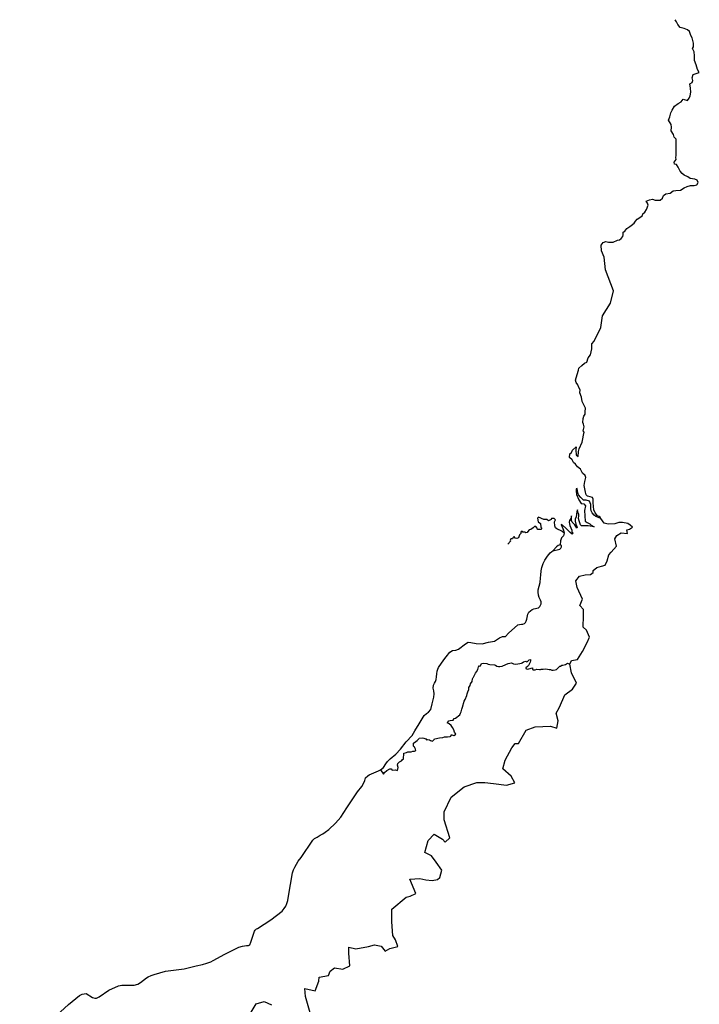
# Model space of a CAD drawing. Header units: millimetres. Extents: x 35 to 72953, y -43 to 70184.
# Tile 190 of 204: x 49716 to 52156, y 42628 to 46163. Entities that reach past the tile are written whole.
import ezdxf

# ---------------------------------------------------------------- set-up
doc = ezdxf.new("R2010")
doc.units = ezdxf.units.MM
doc.layers.add('roads_3', color=3, linetype='Continuous')

msp = doc.modelspace()

# ---------------------------------------------------------------- linework, layer by layer
at = {"layer": 'roads_3'}
for points in [[(51802.62, 44371.84), (51800.7, 44376.64), (51797.15, 44379.64), (51790.84, 44382.39), (51782.49, 44392.42), (51778.18, 44403.46), (51776.64, 44416.02), (51775.6, 44430.33), (51775.82, 44441.64), (51772.28, 44448.16), (51764.96, 44449.91), (51755.11, 44452.65), (51750.68, 44457.82), (51747.42, 44466.7), (51742.89, 44491.06), (51745.12, 44505.12), (51749.14, 44519.19), (51746.78, 44527.2), (51736.98, 44535.61), (51730.24, 44549.9), (51718.6, 44557.31), (51711.75, 44567.08), (51704.93, 44572.85), (51699.61, 44582.63), (51689.75, 44591.4), (51691.24, 44604.22), (51697.79, 44608.75), (51700.8, 44617.55), (51713.9, 44630.14), (51712.67, 44617.32), (51714.22, 44600.99), (51721.68, 44595.18), (51722.1, 44613.3), (51724.99, 44622.62), (51736.24, 44646.94), (51737.66, 44658.78), (51740.79, 44671.54), (51742.57, 44682.65), (51739.6, 44687.69), (51743.1, 44701.52), (51740.33, 44711.01), (51737.56, 44717.04), (51739.56, 44731.43), (51741.84, 44740.2), (51746.25, 44747.17), (51747.02, 44755.75), (51747.17, 44768.59), (51740.77, 44782.5), (51736.16, 44792.42), (51733.2, 44808.09), (51726.77, 44823.04), (51727.97, 44834.37), (51724.22, 44842.9), (51719.88, 44851.75), (51713.67, 44860.72), (51711.95, 44869.02), (51718, 44889), (51723.15, 44905.31), (51724.13, 44911.55), (51734.79, 44921.67), (51743.83, 44929.91), (51752.59, 44934.13), (51756.72, 44948.67), (51765.37, 44960.1), (51770.49, 44981.59), (51770.93, 44991.68), (51770.18, 44999.47), (51778.87, 45008.78), (51802.95, 45058.64), (51808.98, 45099.67), (51837.02, 45145.62), (51847.94, 45189.65), (51818.99, 45265.63), (51814.4, 45310.46), (51804.83, 45333.62), (51804.02, 45353.46), (51810.99, 45362.8), (51820.75, 45366.51), (51830.64, 45364.53), (51847.2, 45365.01), (51862.71, 45371.58), (51870.14, 45373.26), (51875.3, 45377.37), (51881.22, 45384.37), (51882.43, 45390.8), (51883.35, 45400.78), (51889.18, 45404.01), (51896.68, 45413.66), (51907.02, 45420.23), (51912, 45424.89), (51922.05, 45433.12), (51927.68, 45439.89), (51933.78, 45446.55), (51942.24, 45453), (51951.91, 45459.67), (51954.06, 45466.33), (51960.64, 45472.33), (51966.45, 45482.31), (51972.53, 45497.18), (51969.79, 45505.05), (51965.45, 45511.24), (51977.67, 45516.26), (51987.92, 45519.05), (51997.9, 45515.52), (52015.97, 45515.34), (52024.23, 45523.01), (52027.79, 45532.66), (52035.68, 45538.22), (52051.39, 45540.58), (52062, 45548.25), (52071.6, 45549.71), (52089.28, 45551.74), (52101.78, 45559.64), (52112.21, 45564.43), (52124.81, 45567.89), (52137.98, 45568.47), (52147.67, 45570.93), (52151.79, 45579.25), (52148.86, 45587.12), (52140.48, 45590.98), (52123.73, 45592.83), (52115.15, 45598.8), (52101.78, 45605.53), (52094.99, 45611.39), (52087.82, 45619.8), (52079.98, 45634.3), (52074.51, 45643.05), (52067.24, 45644.41), (52066.02, 45652.02), (52073.06, 45661.34), (52072.13, 45668.15), (52073.28, 45675.95), (52073.77, 45689.53), (52073.08, 45703.13), (52072.8, 45717.13), (52073.49, 45733.75), (52066.09, 45741.91), (52063.08, 45750.99), (52055.81, 45764.17), (52056.16, 45776.92), (52055.01, 45786.45), (52045.97, 45802.97), (52050.06, 45814.82), (52054.08, 45828.9), (52059.23, 45838.89), (52067.2, 45852.76), (52080.07, 45861.99), (52090.59, 45868.55), (52098.84, 45877.61), (52113.57, 45873.3), (52119.64, 45882.03), (52123.48, 45890.46), (52126.18, 45903.43), (52124.83, 45916.84), (52121.98, 45932.69), (52130.91, 45937.7), (52133.06, 45944.68), (52130.4, 45954.77), (52134.23, 45966.75), (52145.24, 45970.61), (52156.27, 45974.05), (52149.4, 45984.54), (52144.92, 46000.63), (52139.48, 46016.23), (52138.69, 46033.69), (52137.9, 46047.61), (52131.97, 46059.57), (52135.91, 46065.4), (52135.69, 46079.15), (52130.38, 46097.65), (52126.41, 46107.06), (52121.21, 46120.58), (52113.95, 46126.44), (52101.61, 46131.95), (52087.12, 46135.47), (52079.29, 46145.65), (52074.94, 46155.18), (52069.84, 46163.37)], [(51802.62, 44371.84), (51784.84, 44379.04), (51778.41, 44384.34), (51772.15, 44392.15), (51768.03, 44399.99), (51766.53, 44408.39), (51766.5, 44423.2), (51761.99, 44434.39), (51750.3, 44438.04), (51740.3, 44437.62), (51730.82, 44447.3), (51722.8, 44457.51), (51718.48, 44471.41), (51717.43, 44480.16), (51713.96, 44478.52), (51714.38, 44472.13), (51715.82, 44459.02), (51723.76, 44438.99), (51732.31, 44425.66), (51741.61, 44425), (51747.73, 44418.25), (51744.41, 44400.66), (51746.52, 44362.95), (51753.85, 44357.95), (51762.68, 44353.23), (51767.97, 44348.4), (51779.26, 44342.05), (51757.26, 44346.35), (51742.91, 44346), (51733.61, 44346.45), (51729.17, 44349.98), (51724.8, 44364.01), (51722.19, 44372.41), (51723.4, 44381.73), (51723.38, 44387.24), (51719.94, 44394.7), (51718.56, 44403.67), (51716.96, 44395.78), (51713.89, 44378.62), (51711.06, 44370.35), (51710.13, 44362.5), (51712.85, 44351.64), (51716.21, 44344.97), (51717.92, 44340.25), (51716.27, 44337.91), (51709, 44349.98), (51699.36, 44359.52), (51697.41, 44365.75), (51697.26, 44371.53), (51697.94, 44381.77), (51694.51, 44372.33), (51689.92, 44365.5), (51688.5, 44359.3), (51691.8, 44346.98), (51698.58, 44330.87), (51698.09, 44325.01), (51702.93, 44320.12), (51700.34, 44316.7), (51692.31, 44322.35), (51686.29, 44328.34), (51676.95, 44337.58), (51665.61, 44348.44), (51660.09, 44350.34), (51668.19, 44330.7), (51670.63, 44320.25), (51668.65, 44310.48), (51661.59, 44303.37), (51657.46, 44292.33), (51656.34, 44277.26)], [(50764.23, 42580.31), (50742.28, 42655.85), (50740.6, 42684.79), (50776.97, 42676.81), (50790.64, 42711.41), (50791.42, 42725.08), (50825.34, 42731.58), (50830.95, 42747.67), (50847.09, 42758.95), (50876.99, 42754.19), (50902, 42766.3), (50897.87, 42811.31), (50898.64, 42833.01), (50922.89, 42827.44), (50968.11, 42835.57), (50990.71, 42842.04), (51014.15, 42836.46), (51027.92, 42818.8), (51044.86, 42828.48), (51073.93, 42835.78), (51065.8, 42859.07), (51056.08, 42875.14), (51052.75, 42924.17), (51052.72, 42942.66), (51052.66, 42969.98), (51104.27, 43012.7), (51118, 43015.94), (51138.17, 43026.43), (51117.06, 43077.85), (51152.61, 43079.53), (51174.42, 43074.74), (51197.04, 43072.38), (51216.42, 43076.43), (51225.3, 43082.89), (51232.51, 43110.22), (51211.45, 43138.33), (51194.45, 43160.8), (51171, 43172.81), (51183.02, 43216.24), (51203.99, 43238.8), (51234.72, 43221.18), (51244.42, 43210.74), (51260.55, 43225.24), (51240.23, 43290.31), (51240.17, 43319.26), (51265.92, 43371.56), (51311.88, 43408.63), (51357.9, 43424.8), (51386.17, 43424.06), (51417.67, 43420.91), (51463.72, 43415.37), (51494.41, 43423.47), (51481.44, 43447.56), (51451.49, 43474.03), (51459.5, 43504.6), (51482.84, 43548.86), (51495.74, 43564.96), (51507.04, 43564.98), (51535.21, 43612.47), (51566.69, 43624.59), (51594.15, 43625.45), (51622.42, 43627.12), (51645.05, 43619.92), (51649.04, 43646.46), (51642.52, 43672.98), (51652.99, 43692.29), (51666.65, 43722.06), (51673.88, 43739.77), (51701.3, 43759.92), (51715.8, 43781.64), (51697.15, 43817.79), (51691.43, 43849.93), (51697.06, 43861.99), (51718.86, 43866.06), (51737.38, 43895.03), (51754.27, 43927.22), (51762.31, 43945.73), (51750.95, 43971.43), (51739.62, 43981.85), (51740.34, 44022.86), (51740.3, 44045.36), (51727.35, 44059.8), (51736.99, 44083.13), (51718.33, 44124.1), (51713.43, 44148.2), (51726.32, 44165.1), (51746.5, 44169.97), (51765.89, 44171.61), (51774.75, 44178.87), (51775.55, 44186.1), (51788.45, 44196.58), (51805.4, 44200.64), (51818.32, 44204.68), (51825.55, 44220.77), (51831.97, 44241.69), (51840.03, 44251.35), (51859.37, 44273.09), (51852.85, 44298.79), (51860.1, 44310.87), (51876.23, 44321.36), (51898.04, 44318.99), (51896.39, 44331.84), (51906.08, 44333.47), (51916.57, 44340.73), (51908.48, 44347.95), (51899.59, 44354.36), (51881, 44357.54), (51867.26, 44358.31), (51853.54, 44353.46), (51829.31, 44352.61), (51814.77, 44355.79), (51802.62, 44371.84)], [(51670.63, 44320.25), (51663.29, 44326.85), (51644.85, 44335.1), (51640.29, 44338.86), (51637.25, 44346.14), (51636.96, 44360.96), (51639.98, 44367.24), (51635.68, 44372.26), (51625.84, 44372.49), (51624.33, 44369.22), (51614.49, 44364.17), (51609.19, 44369.19), (51598.58, 44368.66), (51578.88, 44376.91), (51575.86, 44374.15), (51578.16, 44360.08), (51585.74, 44354.07), (51587.04, 44340.76), (51591.08, 44337.5), (51587.81, 44332.47), (51575.94, 44332.7), (51573.92, 44337.97), (51568.85, 44343.24), (51564.81, 44344.23), (51560.03, 44338.7), (51551.21, 44332.39), (51545.41, 44331.63), (51540.12, 44325.59), (51538.36, 44321.57), (51533.31, 44320.55), (51531.04, 44322.81), (51522.96, 44323.29), (51520.43, 44327.31), (51515.13, 44322.78), (51515.65, 44318.01), (51510.86, 44313.48), (51507.35, 44302.92), (51501.3, 44300.15), (51495.49, 44301.39), (51491.44, 44307.41), (51486.41, 44303.37), (51485.65, 44299.36), (51480.1, 44299.09), (51477.84, 44294.31), (51478.6, 44290.8), (51469.03, 44280.48)], [(51630.21, 44256.21), (51655.18, 44262.45), (51659.56, 44265.66), (51661.85, 44271.01), (51661.42, 44273.94), (51659.94, 44275.55), (51656.34, 44277.26), (51650.14, 44275.83), (51643.95, 44270.45), (51630.21, 44256.21)], [(51005.14, 43466.15), (51011.53, 43470.04), (51022.72, 43478.61), (51030.88, 43491.23), (51036.57, 43500.15), (51046.94, 43508.92), (51067, 43526.61), (51083.12, 43543.79), (51103.8, 43571.08), (51124.92, 43593.81), (51134.51, 43609.63), (51150.66, 43634.91), (51157.27, 43647.47), (51168.63, 43664.63), (51177.14, 43671.69), (51183.84, 43677.15), (51192.15, 43686.44), (51197.11, 43707.21), (51203.15, 43730.36), (51204.6, 43742.55), (51203.28, 43753.42), (51201.09, 43763.31), (51202, 43774.11), (51205.66, 43780.86), (51209.63, 43786.8), (51211.24, 43794.77), (51212.22, 43803.82), (51214.23, 43814.32), (51214.95, 43824.15), (51217.38, 43831.35), (51220.18, 43837.97), (51239.22, 43865.11), (51247.97, 43875.77), (51260.56, 43891.87), (51269.8, 43898.15), (51282.75, 43899.96), (51292.34, 43903.49), (51317.04, 43922.63), (51326.62, 43928.18), (51336.21, 43927.69), (51354.89, 43923.21), (51376.61, 43922.75), (51399.82, 43928.33), (51421.51, 43931.89), (51438.65, 43943.47), (51449.26, 43948.49), (51460.86, 43949.05), (51470.93, 43960.12), (51504.39, 43990.07), (51510.2, 43992.1), (51517.81, 43992.53), (51523.07, 43993.23), (51528.21, 43994.99), (51531.8, 43999.1), (51534.38, 44004.29), (51536.58, 44011.07), (51540.29, 44028.72), (51544.49, 44035.97), (51550.29, 44040.95), (51555.89, 44045.32), (51562.06, 44047.6), (51579.07, 44051.55), (51584.32, 44056.04), (51588.78, 44065.6), (51588.24, 44072.59), (51586.42, 44079.36), (51581.82, 44088.5), (51578.87, 44096.52), (51577.6, 44107.38), (51578.08, 44116.33), (51584.44, 44142.09), (51585.97, 44159.75), (51587.45, 44169.45), (51589.11, 44184.43), (51591.52, 44196.9), (51596.12, 44211.29), (51601.56, 44222.25), (51611.21, 44237.23), (51620.77, 44248.8), (51627.16, 44253.5), (51630.21, 44256.21)], [(51011.53, 43470.04), (51022.8, 43454.51), (51026.45, 43460.84), (51034.35, 43467.51), (51044.87, 43473.51), (51050.24, 43474.08), (51053.64, 43469.1), (51064.46, 43469.45), (51073.12, 43467.14), (51075.73, 43478.01), (51072.33, 43486.31), (51074.01, 43492.86), (51080.3, 43498.19), (51087.35, 43502.86), (51088.95, 43505.41), (51094.02, 43509.75), (51095.3, 43528.59), (51095.96, 43529.48), (51105.46, 43532.16), (51109.59, 43534.39), (51114.49, 43535.06), (51122.11, 43534.74), (51127.56, 43536.64), (51133.96, 43537.32), (51138.48, 43539.32), (51137.43, 43543.86), (51135.26, 43549.29), (51135.44, 43551.29), (51132.9, 43552.06), (51129.69, 43554.71), (51130.52, 43565.58), (51138.88, 43571.8), (51143.58, 43574.8), (51148.93, 43581.24), (51150.24, 43584.02), (51161.25, 43584.59), (51167.56, 43583.72), (51174.34, 43581.29), (51176.61, 43577.2), (51180.93, 43578.87), (51188.18, 43577.55), (51191.39, 43575.79), (51199.02, 43572.59), (51204.56, 43578.58), (51205.87, 43580.8), (51206.71, 43581.69), (51223.93, 43584.39), (51235.69, 43586.63), (51241.8, 43588.86), (51251.78, 43588.65), (51252.81, 43588.99), (51261.85, 43589.34), (51264.76, 43591.12), (51266.16, 43596.44), (51267.76, 43596), (51272, 43594.57), (51274.92, 43593.25), (51280.47, 43596.58), (51282.06, 43599.25), (51280.83, 43600.46), (51277.72, 43605), (51274.5, 43613.97), (51270.25, 43622.39), (51265.34, 43628.7), (51258.27, 43635.45), (51251.49, 43638.43), (51253.65, 43641.64), (51257.31, 43645.75), (51262.29, 43647.65), (51272.17, 43648.22), (51276.49, 43653.77), (51281, 43656), (51296.04, 43666.89), (51299.41, 43673.55), (51301.1, 43677.77), (51303.24, 43687.52), (51305.87, 43694.51), (51312.6, 43716.14), (51315.13, 43722.47), (51321.59, 43737.22), (51322.8, 43742.43), (51325.8, 43749.53), (51328.79, 43758.52), (51328.6, 43760.07), (51329.44, 43765.84), (51333.66, 43773.27), (51335.34, 43778.49), (51340.5, 43787.03), (51342.27, 43796.79), (51344.52, 43801.34), (51346.02, 43803.01), (51350.05, 43812.77), (51352.67, 43816.99), (51356.8, 43821.54), (51360.83, 43830.64), (51363.45, 43839.29), (51364.2, 43841.17), (51364.48, 43843.72), (51365.42, 43842.95), (51365.33, 43842.06), (51370.78, 43842.85), (51374.72, 43851.5), (51375.66, 43852.28), (51375.66, 43851.51), (51380.74, 43852.96), (51393.07, 43851.54), (51398.34, 43849.89), (51403.99, 43848.24), (51420.84, 43846.83), (51423.66, 43845.73), (51424.61, 43845.51), (51429.6, 43841.64), (51434.78, 43840.76), (51439.86, 43840.88), (51448.33, 43841.9), (51451.24, 43843.57), (51470.23, 43851.25), (51481.61, 43854.71), (51489.81, 43850.96), (51497.91, 43849.54), (51511.83, 43851.89), (51517.38, 43852.57), (51520.58, 43854.02), (51525.09, 43857.24), (51533.55, 43859.92), (51536.1, 43858.04), (51539.57, 43859.49), (51545.78, 43864.38), (51549.72, 43866.38), (51549.83, 43861.61), (51548.9, 43856.85), (51547.12, 43851.74), (51542.99, 43845.08), (51539.05, 43841.53), (51533.03, 43836.75), (51533.51, 43833.31), (51538.5, 43831.44), (51544.33, 43832.45), (51557.03, 43835.8), (51557.7, 43830.7), (51560.06, 43829.49), (51564.86, 43829.5), (51567.11, 43829.28), (51573.13, 43831.62), (51582.55, 43829.98), (51585.65, 43830.43), (51589.04, 43831.88), (51595.15, 43831.56), (51605.32, 43832.13), (51617.18, 43829.83), (51622.45, 43830.17), (51627.16, 43828.41), (51631.67, 43827.97), (51639.11, 43828.99), (51644.18, 43830.77), (51647.47, 43834.32), (51648.41, 43834.44), (51649.07, 43836.21), (51654.98, 43842.1), (51657.99, 43842.44), (51662.88, 43845.22), (51665.89, 43846.22), (51675.39, 43847.9), (51683.57, 43853.35), (51691.43, 43849.93)], [(50559.63, 42891), (50561.91, 42894.81), (50566.3, 42898.61), (50570.15, 42900.85), (50617.49, 42930.9), (50658.91, 42963.01), (50665.54, 42971.61), (50671.39, 42980.2), (50675.62, 42989.52), (50678.9, 43000.52), (50682, 43015.8), (50695.59, 43100.36), (50700.02, 43110.46), (50704.22, 43120.37), (50710.53, 43131.16), (50715.94, 43141.88), (50726.84, 43155.55), (50768.69, 43217.13), (50774.98, 43222.94), (50783.8, 43228.71), (50795.22, 43234.92), (50805.16, 43240.5), (50813.26, 43245.61), (50826.42, 43255.17), (50850.53, 43278.58), (50869.15, 43300.59), (50890.45, 43334.05), (50929.03, 43391.07), (50944.65, 43409.75), (50950.73, 43421.07), (50955.12, 43431.52), (50958.41, 43441.22), (50965.74, 43447.96), (50970.58, 43452.6), (50978.96, 43455.51)], [(50978.96, 43455.51), (51005.14, 43466.15)], [(50546.64, 42851.62), (50559.63, 42891)], [(50372.32, 42771.62), (50388.05, 42775.23), (50403.21, 42780.54), (50411.23, 42785.95), (50452.7, 42808.26), (50502.73, 42832.73), (50516.63, 42837.26), (50530.56, 42838.89), (50538.3, 42839.67), (50543.1, 42842.24), (50546.64, 42851.62)], [(50171.93, 42722.9), (50177.85, 42727.11), (50188.63, 42732.12), (50199.48, 42735.26), (50240.21, 42747.07), (50306.95, 42756.02), (50350.51, 42765.87)], [(50350.51, 42765.87), (50372.32, 42771.62)], [(49977.53, 42653.02), (49986.34, 42650.29), (49992.78, 42650.61), (50002.21, 42655.13), (50036.13, 42679.12), (50071.45, 42694.26), (50083.56, 42696.8), (50127.99, 42696.89), (50141.1, 42699.93), (50149.6, 42706.57)], [(50149.6, 42706.57), (50171.93, 42722.9)], [(49716.46, 42550.05), (49721.55, 42557.16), (49732.41, 42564.49), (49766.45, 42576.84), (49802.5, 42578.71), (49816.94, 42579.45), (49829.15, 42582.65), (49846.97, 42587.31), (49863.1, 42600.91), (49891.83, 42627.09), (49930.86, 42659.81), (49941.18, 42664.85), (49948.39, 42666.16), (49954.68, 42666.55)], [(49954.68, 42666.55), (49977.53, 42653.02)], [(50529.18, 42569.4), (50565.41, 42629.77), (50594.48, 42637.87), (50620.36, 42626.67)]]:
    msp.add_lwpolyline(points, dxfattribs=at)

doc.saveas('drawing.dxf')
